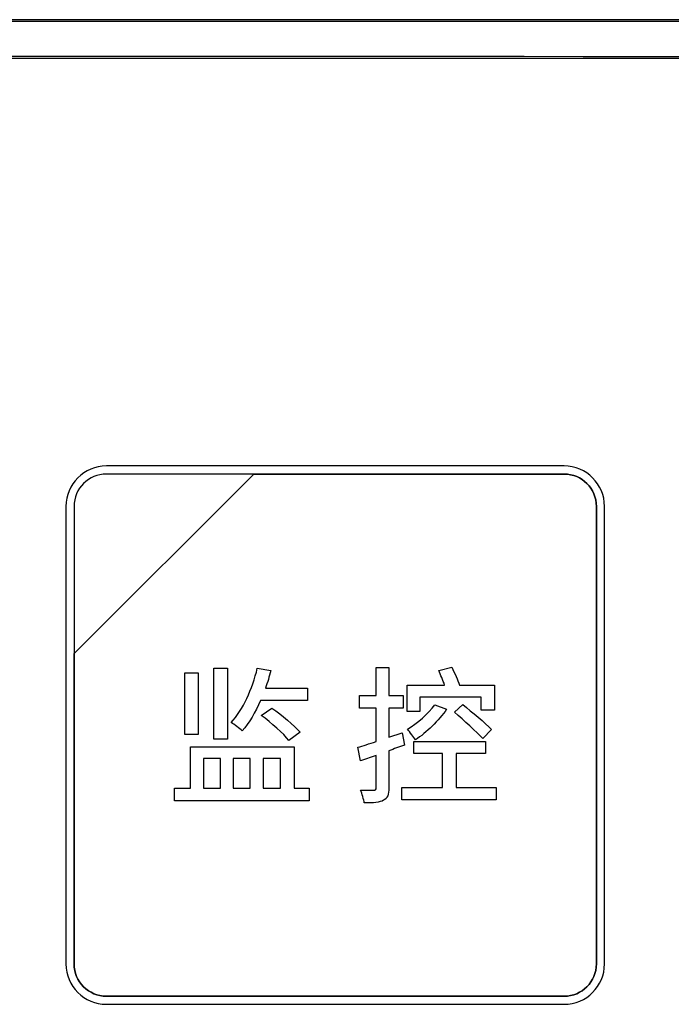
# Model space of a CAD drawing. Header units: millimetres. Extents: x 7205 to 9529, y -660 to 140.
# Tile 123 of 193: x 7603 to 7620, y -52 to -27. Entities that reach past the tile are written whole.
import ezdxf

# ---------------------------------------------------------------- set-up
doc = ezdxf.new("R2010")
doc.units = ezdxf.units.MM
doc.header["$LTSCALE"] = 3

msp = doc.modelspace()

# ---------------------------------------------------------------- linework, layer by layer
at = {"linetype": 'Continuous', "lineweight": 30}
for p, q in [((7651.521, -26.557), (7553.221, -26.557)), ((7553.221, -27.557), (7651.521, -27.557))]:
    msp.add_line(p, q, dxfattribs=at)
for centre, start_param, end_param in [((7602.371, 54.167), 4.680491, 4.744287), ((7602.371, -108.281), 1.538898, 1.602695)]:
    msp.add_ellipse(centre, major_axis=(1541.102, 0), ratio=0.052408, start_param=start_param, end_param=end_param, dxfattribs=at)
for points, knots in [([(7605.337, -38.163), (7605.337, -38.163), (7617.237, -38.163), (7617.237, -38.163), (7617.237, -38.163), (7617.814, -38.163), (7618.287, -38.635), (7618.287, -39.213), (7618.287, -39.213), (7618.287, -39.213), (7618.287, -51.113), (7618.287, -51.113), (7618.287, -51.113), (7618.287, -51.69), (7617.814, -52.163), (7617.237, -52.163), (7617.237, -52.163), (7617.237, -52.163), (7605.337, -52.163), (7605.337, -52.163), (7605.337, -52.163), (7604.759, -52.163), (7604.287, -51.69), (7604.287, -51.113), (7604.287, -51.113), (7604.287, -51.113), (7604.287, -39.213), (7604.287, -39.213), (7604.287, -39.213), (7604.287, -38.635), (7604.759, -38.163), (7605.337, -38.163)], [0, 0, 0, 0, 0.111111, 0.111111, 0.111111, 0.111111, 0.222222, 0.222222, 0.222222, 0.222222, 0.333333, 0.333333, 0.333333, 0.333333, 0.444444, 0.444444, 0.444444, 0.444444, 0.555556, 0.555556, 0.555556, 0.555556, 0.666667, 0.666667, 0.666667, 0.666667, 0.777778, 0.777778, 0.777778, 0.777778, 1, 1, 1, 1]), ([(7605.337, -38.163), (7605.337, -38.163), (7617.237, -38.163), (7617.237, -38.163), (7617.237, -38.163), (7617.814, -38.163), (7618.287, -38.635), (7618.287, -39.213), (7618.287, -39.213), (7618.287, -39.213), (7618.287, -51.113), (7618.287, -51.113), (7618.287, -51.113), (7618.287, -51.69), (7617.814, -52.163), (7617.237, -52.163), (7617.237, -52.163), (7617.237, -52.163), (7605.337, -52.163), (7605.337, -52.163), (7605.337, -52.163), (7604.759, -52.163), (7604.287, -51.69), (7604.287, -51.113), (7604.287, -51.113), (7604.287, -51.113), (7604.287, -39.213), (7604.287, -39.213), (7604.287, -39.213), (7604.287, -38.635), (7604.759, -38.163), (7605.337, -38.163)], [0, 0, 0, 0, 0.111111, 0.111111, 0.111111, 0.111111, 0.222222, 0.222222, 0.222222, 0.222222, 0.333333, 0.333333, 0.333333, 0.333333, 0.444444, 0.444444, 0.444444, 0.444444, 0.555556, 0.555556, 0.555556, 0.555556, 0.666667, 0.666667, 0.666667, 0.666667, 0.777778, 0.777778, 0.777778, 0.777778, 1, 1, 1, 1]), ([(7605.337, -38.163), (7605.337, -38.163), (7617.237, -38.163), (7617.237, -38.163), (7617.237, -38.163), (7617.814, -38.163), (7618.287, -38.635), (7618.287, -39.213), (7618.287, -39.213), (7618.287, -39.213), (7618.287, -51.113), (7618.287, -51.113), (7618.287, -51.113), (7618.287, -51.69), (7617.814, -52.163), (7617.237, -52.163), (7617.237, -52.163), (7617.237, -52.163), (7605.337, -52.163), (7605.337, -52.163), (7605.337, -52.163), (7604.759, -52.163), (7604.287, -51.69), (7604.287, -51.113), (7604.287, -51.113), (7604.287, -51.113), (7604.287, -39.213), (7604.287, -39.213), (7604.287, -39.213), (7604.287, -38.635), (7604.759, -38.163), (7605.337, -38.163)], [0, 0, 0, 0, 0.111111, 0.111111, 0.111111, 0.111111, 0.222222, 0.222222, 0.222222, 0.222222, 0.333333, 0.333333, 0.333333, 0.333333, 0.444444, 0.444444, 0.444444, 0.444444, 0.555556, 0.555556, 0.555556, 0.555556, 0.666667, 0.666667, 0.666667, 0.666667, 0.777778, 0.777778, 0.777778, 0.777778, 1, 1, 1, 1]), ([(7605.337, -38.373), (7605.337, -38.373), (7609.168, -38.373), (7609.168, -38.373), (7609.168, -38.373), (7609.168, -38.373), (7604.497, -43.043), (7604.497, -43.043), (7604.497, -43.043), (7604.497, -43.043), (7604.497, -39.213), (7604.497, -39.213), (7604.497, -39.213), (7604.497, -38.751), (7604.875, -38.373), (7605.337, -38.373)], [0, 0, 0, 0, 0.2, 0.2, 0.2, 0.2, 0.4, 0.4, 0.4, 0.4, 0.6, 0.6, 0.6, 0.6, 1, 1, 1, 1]), ([(7609.168, -38.373), (7609.168, -38.373), (7609.18, -38.373), (7609.18, -38.373), (7609.18, -38.373), (7609.18, -38.373), (7617.237, -38.373), (7617.237, -38.373), (7617.237, -38.373), (7617.699, -38.373), (7618.077, -38.751), (7618.077, -39.213), (7618.077, -39.213), (7618.077, -39.213), (7618.077, -51.113), (7618.077, -51.113), (7618.077, -51.113), (7618.077, -51.575), (7617.699, -51.953), (7617.237, -51.953), (7617.237, -51.953), (7617.237, -51.953), (7605.337, -51.953), (7605.337, -51.953), (7605.337, -51.953), (7604.875, -51.953), (7604.497, -51.575), (7604.497, -51.113), (7604.497, -51.113), (7604.497, -51.113), (7604.497, -43.133), (7604.497, -43.133), (7604.497, -43.133), (7604.497, -43.133), (7604.497, -43.043), (7604.497, -43.043), (7604.497, -43.043), (7604.497, -43.043), (7609.168, -38.373), (7609.168, -38.373)], [0, 0, 0, 0, 0.090909, 0.090909, 0.090909, 0.090909, 0.181818, 0.181818, 0.181818, 0.181818, 0.272727, 0.272727, 0.272727, 0.272727, 0.363636, 0.363636, 0.363636, 0.363636, 0.454545, 0.454545, 0.454545, 0.454545, 0.545455, 0.545455, 0.545455, 0.545455, 0.636364, 0.636364, 0.636364, 0.636364, 0.727273, 0.727273, 0.727273, 0.727273, 0.818182, 0.818182, 0.818182, 0.818182, 1, 1, 1, 1]), ([(7618.077, -51.113), (7618.077, -51.113), (7618.077, -39.213), (7618.077, -39.213), (7618.077, -39.213), (7618.077, -38.751), (7617.699, -38.373), (7617.237, -38.373), (7617.237, -38.373), (7617.237, -38.373), (7609.18, -38.373), (7609.18, -38.373), (7609.18, -38.373), (7609.18, -38.373), (7609.168, -38.373), (7609.168, -38.373), (7609.168, -38.373), (7609.168, -38.373), (7604.497, -43.043), (7604.497, -43.043), (7604.497, -43.043), (7604.497, -43.043), (7604.497, -43.133), (7604.497, -43.133), (7604.497, -43.133), (7604.497, -43.133), (7604.497, -51.113), (7604.497, -51.113), (7604.497, -51.113), (7604.497, -51.575), (7604.875, -51.953), (7605.337, -51.953), (7605.337, -51.953), (7605.337, -51.953), (7617.237, -51.953), (7617.237, -51.953), (7617.237, -51.953), (7617.699, -51.953), (7618.077, -51.575), (7618.077, -51.113)], [0, 0, 0, 0, 0.090909, 0.090909, 0.090909, 0.090909, 0.181818, 0.181818, 0.181818, 0.181818, 0.272727, 0.272727, 0.272727, 0.272727, 0.363636, 0.363636, 0.363636, 0.363636, 0.454545, 0.454545, 0.454545, 0.454545, 0.545455, 0.545455, 0.545455, 0.545455, 0.636364, 0.636364, 0.636364, 0.636364, 0.727273, 0.727273, 0.727273, 0.727273, 0.818182, 0.818182, 0.818182, 0.818182, 1, 1, 1, 1]), ([(7605.337, -38.373), (7605.337, -38.373), (7609.168, -38.373), (7609.168, -38.373), (7609.168, -38.373), (7609.168, -38.373), (7604.497, -43.043), (7604.497, -43.043), (7604.497, -43.043), (7604.497, -43.043), (7604.497, -39.213), (7604.497, -39.213), (7604.497, -39.213), (7604.497, -38.751), (7604.875, -38.373), (7605.337, -38.373)], [0, 0, 0, 0, 0.2, 0.2, 0.2, 0.2, 0.4, 0.4, 0.4, 0.4, 0.6, 0.6, 0.6, 0.6, 1, 1, 1, 1]), ([(7609.168, -38.373), (7609.168, -38.373), (7609.18, -38.373), (7609.18, -38.373), (7609.18, -38.373), (7609.18, -38.373), (7617.237, -38.373), (7617.237, -38.373), (7617.237, -38.373), (7617.699, -38.373), (7618.077, -38.751), (7618.077, -39.213), (7618.077, -39.213), (7618.077, -39.213), (7618.077, -51.113), (7618.077, -51.113), (7618.077, -51.113), (7618.077, -51.575), (7617.699, -51.953), (7617.237, -51.953), (7617.237, -51.953), (7617.237, -51.953), (7605.337, -51.953), (7605.337, -51.953), (7605.337, -51.953), (7604.875, -51.953), (7604.497, -51.575), (7604.497, -51.113), (7604.497, -51.113), (7604.497, -51.113), (7604.497, -43.133), (7604.497, -43.133), (7604.497, -43.133), (7604.497, -43.133), (7604.497, -43.043), (7604.497, -43.043), (7604.497, -43.043), (7604.497, -43.043), (7609.168, -38.373), (7609.168, -38.373)], [0, 0, 0, 0, 0.090909, 0.090909, 0.090909, 0.090909, 0.181818, 0.181818, 0.181818, 0.181818, 0.272727, 0.272727, 0.272727, 0.272727, 0.363636, 0.363636, 0.363636, 0.363636, 0.454545, 0.454545, 0.454545, 0.454545, 0.545455, 0.545455, 0.545455, 0.545455, 0.636364, 0.636364, 0.636364, 0.636364, 0.727273, 0.727273, 0.727273, 0.727273, 0.818182, 0.818182, 0.818182, 0.818182, 1, 1, 1, 1]), ([(7618.077, -51.113), (7618.077, -51.113), (7618.077, -39.213), (7618.077, -39.213), (7618.077, -39.213), (7618.077, -38.751), (7617.699, -38.373), (7617.237, -38.373), (7617.237, -38.373), (7617.237, -38.373), (7609.18, -38.373), (7609.18, -38.373), (7609.18, -38.373), (7609.18, -38.373), (7609.168, -38.373), (7609.168, -38.373), (7609.168, -38.373), (7609.168, -38.373), (7604.497, -43.043), (7604.497, -43.043), (7604.497, -43.043), (7604.497, -43.043), (7604.497, -43.133), (7604.497, -43.133), (7604.497, -43.133), (7604.497, -43.133), (7604.497, -51.113), (7604.497, -51.113), (7604.497, -51.113), (7604.497, -51.575), (7604.875, -51.953), (7605.337, -51.953), (7605.337, -51.953), (7605.337, -51.953), (7617.237, -51.953), (7617.237, -51.953), (7617.237, -51.953), (7617.699, -51.953), (7618.077, -51.575), (7618.077, -51.113)], [0, 0, 0, 0, 0.090909, 0.090909, 0.090909, 0.090909, 0.181818, 0.181818, 0.181818, 0.181818, 0.272727, 0.272727, 0.272727, 0.272727, 0.363636, 0.363636, 0.363636, 0.363636, 0.454545, 0.454545, 0.454545, 0.454545, 0.545455, 0.545455, 0.545455, 0.545455, 0.636364, 0.636364, 0.636364, 0.636364, 0.727273, 0.727273, 0.727273, 0.727273, 0.818182, 0.818182, 0.818182, 0.818182, 1, 1, 1, 1]), ([(7605.337, -38.373), (7605.337, -38.373), (7609.168, -38.373), (7609.168, -38.373), (7609.168, -38.373), (7609.168, -38.373), (7604.497, -43.043), (7604.497, -43.043), (7604.497, -43.043), (7604.497, -43.043), (7604.497, -39.213), (7604.497, -39.213), (7604.497, -39.213), (7604.497, -38.751), (7604.875, -38.373), (7605.337, -38.373)], [0, 0, 0, 0, 0.2, 0.2, 0.2, 0.2, 0.4, 0.4, 0.4, 0.4, 0.6, 0.6, 0.6, 0.6, 1, 1, 1, 1]), ([(7609.168, -38.373), (7609.168, -38.373), (7609.18, -38.373), (7609.18, -38.373), (7609.18, -38.373), (7609.18, -38.373), (7617.237, -38.373), (7617.237, -38.373), (7617.237, -38.373), (7617.699, -38.373), (7618.077, -38.751), (7618.077, -39.213), (7618.077, -39.213), (7618.077, -39.213), (7618.077, -51.113), (7618.077, -51.113), (7618.077, -51.113), (7618.077, -51.575), (7617.699, -51.953), (7617.237, -51.953), (7617.237, -51.953), (7617.237, -51.953), (7605.337, -51.953), (7605.337, -51.953), (7605.337, -51.953), (7604.875, -51.953), (7604.497, -51.575), (7604.497, -51.113), (7604.497, -51.113), (7604.497, -51.113), (7604.497, -43.133), (7604.497, -43.133), (7604.497, -43.133), (7604.497, -43.133), (7604.497, -43.043), (7604.497, -43.043), (7604.497, -43.043), (7604.497, -43.043), (7609.168, -38.373), (7609.168, -38.373)], [0, 0, 0, 0, 0.090909, 0.090909, 0.090909, 0.090909, 0.181818, 0.181818, 0.181818, 0.181818, 0.272727, 0.272727, 0.272727, 0.272727, 0.363636, 0.363636, 0.363636, 0.363636, 0.454545, 0.454545, 0.454545, 0.454545, 0.545455, 0.545455, 0.545455, 0.545455, 0.636364, 0.636364, 0.636364, 0.636364, 0.727273, 0.727273, 0.727273, 0.727273, 0.818182, 0.818182, 0.818182, 0.818182, 1, 1, 1, 1]), ([(7618.077, -51.113), (7618.077, -51.113), (7618.077, -39.213), (7618.077, -39.213), (7618.077, -39.213), (7618.077, -38.751), (7617.699, -38.373), (7617.237, -38.373), (7617.237, -38.373), (7617.237, -38.373), (7609.18, -38.373), (7609.18, -38.373), (7609.18, -38.373), (7609.18, -38.373), (7609.168, -38.373), (7609.168, -38.373), (7609.168, -38.373), (7609.168, -38.373), (7604.497, -43.043), (7604.497, -43.043), (7604.497, -43.043), (7604.497, -43.043), (7604.497, -43.133), (7604.497, -43.133), (7604.497, -43.133), (7604.497, -43.133), (7604.497, -51.113), (7604.497, -51.113), (7604.497, -51.113), (7604.497, -51.575), (7604.875, -51.953), (7605.337, -51.953), (7605.337, -51.953), (7605.337, -51.953), (7617.237, -51.953), (7617.237, -51.953), (7617.237, -51.953), (7617.699, -51.953), (7618.077, -51.575), (7618.077, -51.113)], [0, 0, 0, 0, 0.090909, 0.090909, 0.090909, 0.090909, 0.181818, 0.181818, 0.181818, 0.181818, 0.272727, 0.272727, 0.272727, 0.272727, 0.363636, 0.363636, 0.363636, 0.363636, 0.454545, 0.454545, 0.454545, 0.454545, 0.545455, 0.545455, 0.545455, 0.545455, 0.636364, 0.636364, 0.636364, 0.636364, 0.727273, 0.727273, 0.727273, 0.727273, 0.818182, 0.818182, 0.818182, 0.818182, 1, 1, 1, 1]), ([(7608.485, -43.418), (7608.485, -43.418), (7608.128, -43.418), (7608.128, -43.418), (7608.128, -43.418), (7608.128, -43.418), (7608.128, -45.265), (7608.128, -45.265), (7608.128, -45.265), (7608.128, -45.265), (7608.485, -45.265), (7608.485, -45.265), (7608.485, -45.265), (7608.485, -45.265), (7608.485, -43.418), (7608.485, -43.418)], [0, 0, 0, 0, 0.2, 0.2, 0.2, 0.2, 0.4, 0.4, 0.4, 0.4, 0.6, 0.6, 0.6, 0.6, 1, 1, 1, 1]), ([(7610.565, -44.264), (7610.565, -44.264), (7610.565, -43.938), (7610.565, -43.938), (7610.565, -43.938), (7610.565, -43.938), (7609.475, -43.938), (7609.475, -43.938), (7609.475, -43.938), (7609.525, -43.791), (7609.572, -43.643), (7609.611, -43.484), (7609.611, -43.484), (7609.611, -43.484), (7609.261, -43.418), (7609.261, -43.418), (7609.261, -43.418), (7609.13, -43.973), (7608.893, -44.501), (7608.579, -44.835), (7608.579, -44.835), (7608.66, -44.885), (7608.807, -44.99), (7608.87, -45.052), (7608.87, -45.052), (7609.048, -44.842), (7609.211, -44.571), (7609.343, -44.264), (7609.343, -44.264), (7609.343, -44.264), (7610.565, -44.264), (7610.565, -44.264)], [0, 0, 0, 0, 0.111111, 0.111111, 0.111111, 0.111111, 0.222222, 0.222222, 0.222222, 0.222222, 0.333333, 0.333333, 0.333333, 0.333333, 0.444444, 0.444444, 0.444444, 0.444444, 0.555556, 0.555556, 0.555556, 0.555556, 0.666667, 0.666667, 0.666667, 0.666667, 0.777778, 0.777778, 0.777778, 0.777778, 1, 1, 1, 1]), ([(7613.025, -45.099), (7613.025, -45.099), (7612.68, -45.219), (7612.68, -45.219), (7612.68, -45.219), (7612.68, -45.219), (7612.68, -44.462), (7612.68, -44.462), (7612.68, -44.462), (7612.68, -44.462), (7613.048, -44.462), (7613.048, -44.462), (7613.048, -44.462), (7613.048, -44.462), (7613.048, -44.128), (7613.048, -44.128), (7613.048, -44.128), (7613.048, -44.128), (7612.68, -44.128), (7612.68, -44.128), (7612.68, -44.128), (7612.68, -44.128), (7612.68, -43.407), (7612.68, -43.407), (7612.68, -43.407), (7612.68, -43.407), (7612.35, -43.407), (7612.35, -43.407), (7612.35, -43.407), (7612.35, -43.407), (7612.35, -44.128), (7612.35, -44.128), (7612.35, -44.128), (7612.35, -44.128), (7611.915, -44.128), (7611.915, -44.128), (7611.915, -44.128), (7611.915, -44.128), (7611.915, -44.462), (7611.915, -44.462), (7611.915, -44.462), (7611.915, -44.462), (7612.35, -44.462), (7612.35, -44.462), (7612.35, -44.462), (7612.35, -44.462), (7612.35, -45.328), (7612.35, -45.328), (7612.35, -45.328), (7612.171, -45.39), (7612.004, -45.44), (7611.872, -45.479), (7611.872, -45.479), (7611.872, -45.479), (7611.946, -45.832), (7611.946, -45.832), (7611.946, -45.832), (7611.946, -45.832), (7612.35, -45.688), (7612.35, -45.688), (7612.35, -45.688), (7612.35, -45.688), (7612.35, -46.527), (7612.35, -46.527), (7612.35, -46.527), (7612.35, -46.581), (7612.33, -46.596), (7612.284, -46.596), (7612.284, -46.596), (7612.241, -46.596), (7612.094, -46.596), (7611.942, -46.593), (7611.942, -46.593), (7611.985, -46.686), (7612.032, -46.841), (7612.039, -46.926), (7612.039, -46.926), (7612.284, -46.926), (7612.439, -46.915), (7612.544, -46.856), (7612.544, -46.856), (7612.645, -46.802), (7612.68, -46.705), (7612.68, -46.527), (7612.68, -46.527), (7612.68, -46.527), (7612.68, -45.568), (7612.68, -45.568), (7612.68, -45.568), (7612.812, -45.522), (7612.951, -45.471), (7613.083, -45.421), (7613.083, -45.421), (7613.083, -45.421), (7613.025, -45.099), (7613.025, -45.099)], [0, 0, 0, 0, 0.04, 0.04, 0.04, 0.04, 0.08, 0.08, 0.08, 0.08, 0.12, 0.12, 0.12, 0.12, 0.16, 0.16, 0.16, 0.16, 0.2, 0.2, 0.2, 0.2, 0.24, 0.24, 0.24, 0.24, 0.28, 0.28, 0.28, 0.28, 0.32, 0.32, 0.32, 0.32, 0.36, 0.36, 0.36, 0.36, 0.4, 0.4, 0.4, 0.4, 0.44, 0.44, 0.44, 0.44, 0.48, 0.48, 0.48, 0.48, 0.52, 0.52, 0.52, 0.52, 0.56, 0.56, 0.56, 0.56, 0.6, 0.6, 0.6, 0.6, 0.64, 0.64, 0.64, 0.64, 0.68, 0.68, 0.68, 0.68, 0.72, 0.72, 0.72, 0.72, 0.76, 0.76, 0.76, 0.76, 0.8, 0.8, 0.8, 0.8, 0.84, 0.84, 0.84, 0.84, 0.88, 0.88, 0.88, 0.88, 0.92, 0.92, 0.92, 0.92, 1, 1, 1, 1]), ([(7613.483, -44.171), (7613.483, -44.171), (7615.082, -44.171), (7615.082, -44.171), (7615.082, -44.171), (7615.082, -44.171), (7615.082, -44.516), (7615.082, -44.516), (7615.082, -44.516), (7615.082, -44.516), (7615.423, -44.516), (7615.423, -44.516), (7615.423, -44.516), (7615.423, -44.516), (7615.423, -43.861), (7615.423, -43.861), (7615.423, -43.861), (7615.423, -43.861), (7614.519, -43.861), (7614.519, -43.861), (7614.519, -43.861), (7614.472, -43.729), (7614.387, -43.546), (7614.321, -43.399), (7614.321, -43.399), (7614.321, -43.399), (7613.976, -43.48), (7613.976, -43.48), (7613.976, -43.48), (7614.026, -43.593), (7614.088, -43.736), (7614.131, -43.861), (7614.131, -43.861), (7614.131, -43.861), (7613.153, -43.861), (7613.153, -43.861), (7613.153, -43.861), (7613.153, -43.861), (7613.153, -44.544), (7613.153, -44.544), (7613.153, -44.544), (7613.153, -44.544), (7613.483, -44.544), (7613.483, -44.544), (7613.483, -44.544), (7613.483, -44.544), (7613.483, -44.171), (7613.483, -44.171)], [0, 0, 0, 0, 0.076923, 0.076923, 0.076923, 0.076923, 0.153846, 0.153846, 0.153846, 0.153846, 0.230769, 0.230769, 0.230769, 0.230769, 0.307692, 0.307692, 0.307692, 0.307692, 0.384615, 0.384615, 0.384615, 0.384615, 0.461538, 0.461538, 0.461538, 0.461538, 0.538462, 0.538462, 0.538462, 0.538462, 0.615385, 0.615385, 0.615385, 0.615385, 0.692308, 0.692308, 0.692308, 0.692308, 0.769231, 0.769231, 0.769231, 0.769231, 0.846154, 0.846154, 0.846154, 0.846154, 1, 1, 1, 1]), ([(7607.725, -43.546), (7607.725, -43.546), (7607.376, -43.546), (7607.376, -43.546), (7607.376, -43.546), (7607.376, -43.546), (7607.376, -45.149), (7607.376, -45.149), (7607.376, -45.149), (7607.376, -45.149), (7607.725, -45.149), (7607.725, -45.149), (7607.725, -45.149), (7607.725, -45.149), (7607.725, -43.546), (7607.725, -43.546)], [0, 0, 0, 0, 0.2, 0.2, 0.2, 0.2, 0.4, 0.4, 0.4, 0.4, 0.6, 0.6, 0.6, 0.6, 1, 1, 1, 1]), ([(7609.362, -44.648), (7609.622, -44.842), (7609.941, -45.122), (7610.084, -45.3), (7610.084, -45.3), (7610.084, -45.3), (7610.375, -45.087), (7610.375, -45.087), (7610.375, -45.087), (7610.216, -44.905), (7609.898, -44.641), (7609.642, -44.462), (7609.642, -44.462), (7609.642, -44.462), (7609.362, -44.648), (7609.362, -44.648)], [0, 0, 0, 0, 0.2, 0.2, 0.2, 0.2, 0.4, 0.4, 0.4, 0.4, 0.6, 0.6, 0.6, 0.6, 1, 1, 1, 1]), ([(7613.875, -44.377), (7613.7, -44.61), (7613.425, -44.854), (7613.161, -45.009), (7613.161, -45.009), (7613.223, -45.075), (7613.335, -45.227), (7613.374, -45.289), (7613.374, -45.289), (7613.654, -45.095), (7613.98, -44.784), (7614.181, -44.489), (7614.181, -44.489), (7614.181, -44.489), (7613.875, -44.377), (7613.875, -44.377)], [0, 0, 0, 0, 0.2, 0.2, 0.2, 0.2, 0.4, 0.4, 0.4, 0.4, 0.6, 0.6, 0.6, 0.6, 1, 1, 1, 1]), ([(7614.387, -44.567), (7614.632, -44.78), (7614.961, -45.075), (7615.121, -45.25), (7615.121, -45.25), (7615.121, -45.25), (7615.349, -45.013), (7615.349, -45.013), (7615.349, -45.013), (7615.179, -44.846), (7614.845, -44.559), (7614.604, -44.369), (7614.604, -44.369), (7614.604, -44.369), (7614.387, -44.567), (7614.387, -44.567)], [0, 0, 0, 0, 0.2, 0.2, 0.2, 0.2, 0.4, 0.4, 0.4, 0.4, 0.6, 0.6, 0.6, 0.6, 1, 1, 1, 1]), ([(7610.216, -46.546), (7610.216, -46.546), (7610.216, -45.467), (7610.216, -45.467), (7610.216, -45.467), (7610.216, -45.467), (7607.523, -45.467), (7607.523, -45.467), (7607.523, -45.467), (7607.523, -45.467), (7607.523, -46.546), (7607.523, -46.546), (7607.523, -46.546), (7607.523, -46.546), (7607.104, -46.546), (7607.104, -46.546), (7607.104, -46.546), (7607.104, -46.546), (7607.104, -46.872), (7607.104, -46.872), (7607.104, -46.872), (7607.104, -46.872), (7610.608, -46.872), (7610.608, -46.872), (7610.608, -46.872), (7610.608, -46.872), (7610.608, -46.546), (7610.608, -46.546), (7610.608, -46.546), (7610.608, -46.546), (7610.216, -46.546), (7610.216, -46.546)], [0, 0, 0, 0, 0.111111, 0.111111, 0.111111, 0.111111, 0.222222, 0.222222, 0.222222, 0.222222, 0.333333, 0.333333, 0.333333, 0.333333, 0.444444, 0.444444, 0.444444, 0.444444, 0.555556, 0.555556, 0.555556, 0.555556, 0.666667, 0.666667, 0.666667, 0.666667, 0.777778, 0.777778, 0.777778, 0.777778, 1, 1, 1, 1]), ([(7614.434, -46.523), (7614.434, -46.523), (7614.434, -45.642), (7614.434, -45.642), (7614.434, -45.642), (7614.434, -45.642), (7615.194, -45.642), (7615.194, -45.642), (7615.194, -45.642), (7615.194, -45.642), (7615.194, -45.328), (7615.194, -45.328), (7615.194, -45.328), (7615.194, -45.328), (7613.328, -45.328), (7613.328, -45.328), (7613.328, -45.328), (7613.328, -45.328), (7613.328, -45.642), (7613.328, -45.642), (7613.328, -45.642), (7613.328, -45.642), (7614.073, -45.642), (7614.073, -45.642), (7614.073, -45.642), (7614.073, -45.642), (7614.073, -46.523), (7614.073, -46.523), (7614.073, -46.523), (7614.073, -46.523), (7613.021, -46.523), (7613.021, -46.523), (7613.021, -46.523), (7613.021, -46.523), (7613.021, -46.841), (7613.021, -46.841), (7613.021, -46.841), (7613.021, -46.841), (7615.47, -46.841), (7615.47, -46.841), (7615.47, -46.841), (7615.47, -46.841), (7615.47, -46.523), (7615.47, -46.523), (7615.47, -46.523), (7615.47, -46.523), (7614.434, -46.523), (7614.434, -46.523)], [0, 0, 0, 0, 0.076923, 0.076923, 0.076923, 0.076923, 0.153846, 0.153846, 0.153846, 0.153846, 0.230769, 0.230769, 0.230769, 0.230769, 0.307692, 0.307692, 0.307692, 0.307692, 0.384615, 0.384615, 0.384615, 0.384615, 0.461538, 0.461538, 0.461538, 0.461538, 0.538462, 0.538462, 0.538462, 0.538462, 0.615385, 0.615385, 0.615385, 0.615385, 0.692308, 0.692308, 0.692308, 0.692308, 0.769231, 0.769231, 0.769231, 0.769231, 0.846154, 0.846154, 0.846154, 0.846154, 1, 1, 1, 1]), ([(7607.861, -45.77), (7607.861, -45.77), (7608.303, -45.77), (7608.303, -45.77), (7608.303, -45.77), (7608.303, -45.77), (7608.303, -46.546), (7608.303, -46.546), (7608.303, -46.546), (7608.303, -46.546), (7607.861, -46.546), (7607.861, -46.546), (7607.861, -46.546), (7607.861, -46.546), (7607.861, -45.77), (7607.861, -45.77)], [0, 0, 0, 0, 0.2, 0.2, 0.2, 0.2, 0.4, 0.4, 0.4, 0.4, 0.6, 0.6, 0.6, 0.6, 1, 1, 1, 1]), ([(7609.079, -45.77), (7609.079, -45.77), (7609.079, -46.546), (7609.079, -46.546), (7609.079, -46.546), (7609.079, -46.546), (7608.633, -46.546), (7608.633, -46.546), (7608.633, -46.546), (7608.633, -46.546), (7608.633, -45.77), (7608.633, -45.77), (7608.633, -45.77), (7608.633, -45.77), (7609.079, -45.77), (7609.079, -45.77)], [0, 0, 0, 0, 0.2, 0.2, 0.2, 0.2, 0.4, 0.4, 0.4, 0.4, 0.6, 0.6, 0.6, 0.6, 1, 1, 1, 1]), ([(7609.863, -45.77), (7609.863, -45.77), (7609.863, -46.546), (7609.863, -46.546), (7609.863, -46.546), (7609.863, -46.546), (7609.409, -46.546), (7609.409, -46.546), (7609.409, -46.546), (7609.409, -46.546), (7609.409, -45.77), (7609.409, -45.77), (7609.409, -45.77), (7609.409, -45.77), (7609.863, -45.77), (7609.863, -45.77)], [0, 0, 0, 0, 0.2, 0.2, 0.2, 0.2, 0.4, 0.4, 0.4, 0.4, 0.6, 0.6, 0.6, 0.6, 1, 1, 1, 1])]:
    msp.add_open_spline(points, degree=3, knots=knots, dxfattribs=at)

doc.saveas('drawing.dxf')
